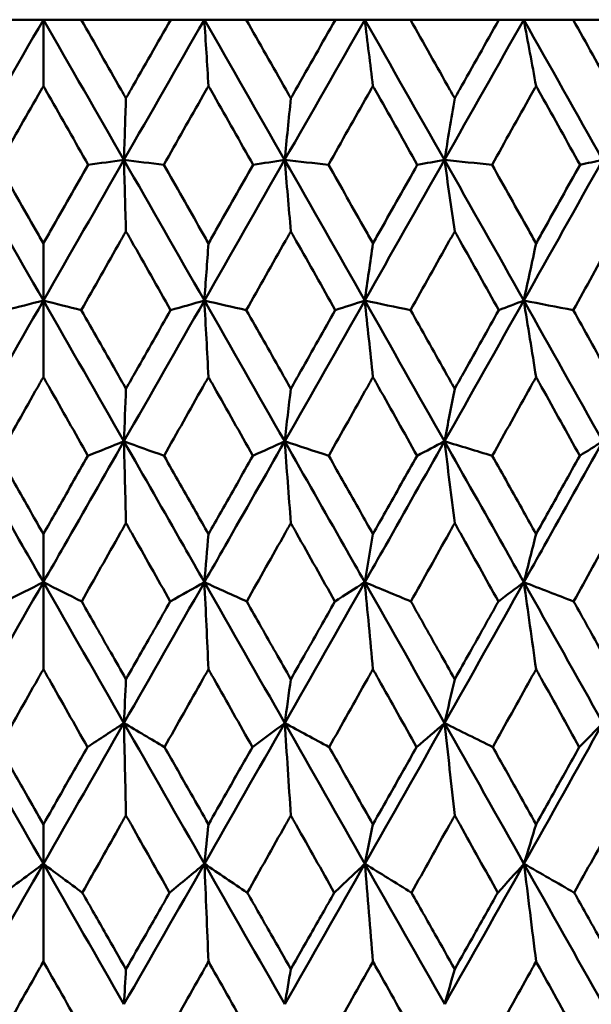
# Model space of a CAD drawing. Header units: millimetres. Extents: x 61 to 1929, y 482 to 2664.
# Tile 53 of 219: x 559.19 to 563.54, y 562.77 to 570.26. Entities that reach past the tile are written whole.
import ezdxf

# ---------------------------------------------------------------- set-up
doc = ezdxf.new("R2010")
doc.units = ezdxf.units.MM
doc.header["$LTSCALE"] = 10
doc.layers.add('Widoczne (ISO)', color=7, linetype='Continuous', lineweight=50)

msp = doc.modelspace()

# ---------------------------------------------------------------- linework, layer by layer
at = {"layer": 'Widoczne (ISO)'}
for p, q in [((559.0867, 570.2569), (559.3742, 570.2569)), ((559.3742, 569.7527), (559.3742, 570.2569)), ((559.3742, 570.2569), (559.6617, 570.2569)), ((560.343, 570.2569), (559.6617, 570.2569)), ((560.343, 570.2569), (560.5986, 570.2569)), ((560.5986, 570.2569), (560.9168, 570.2569)), ((561.5954, 570.2569), (560.9168, 570.2569)), ((561.5954, 570.2569), (561.8182, 570.2569)), ((561.8182, 570.2569), (562.1658, 570.2569)), ((562.8391, 570.2569), (562.1658, 570.2569)), ((562.8391, 570.2569), (563.0282, 570.2569)), ((563.0282, 570.2569), (563.4039, 570.2569)), ((564.0691, 570.2569), (563.4039, 570.2569)), ((559.3742, 568.556), (559.3742, 568.122)), ((559.3742, 567.5403), (559.3742, 568.122)), ((559.3742, 566.3468), (559.3742, 565.981)), ((559.3742, 565.3196), (559.3742, 565.981)), ((559.3742, 564.1399), (559.3742, 563.8404)), ((559.3742, 563.0972), (559.3742, 563.8404))]:
    msp.add_line(p, q, dxfattribs=at)
msp.add_circle((559.3742, 532.2569), 50, dxfattribs=at)
for points in [[(559.3742, 570.2569), (559.1699, 569.9017), (558.9657, 569.5462), (558.7617, 569.1906)], [(559.3742, 570.2569), (559.5786, 569.9017), (559.7828, 569.5462), (559.9867, 569.1906)], [(560.5986, 570.2569), (560.3947, 569.9017), (560.1907, 569.5462), (559.9867, 569.1906)], [(560.5986, 570.2569), (560.8026, 569.9017), (561.0062, 569.5462), (561.2094, 569.1906)], [(560.63, 569.7527), (560.6196, 569.9212), (560.6091, 570.0892), (560.5986, 570.2569)], [(561.8182, 570.2569), (561.6155, 569.9017), (561.4125, 569.5462), (561.2094, 569.1906)], [(561.8182, 570.2569), (562.021, 569.9017), (562.2232, 569.5462), (562.4247, 569.1906)], [(561.8809, 569.7527), (561.8601, 569.9212), (561.8392, 570.0892), (561.8182, 570.2569)], [(563.0282, 570.2569), (562.8274, 569.9017), (562.6263, 569.5462), (562.4247, 569.1906)], [(563.0282, 570.2569), (563.2289, 569.9017), (563.4289, 569.5462), (563.6281, 569.1906)], [(563.1219, 569.7527), (563.0907, 569.9212), (563.0595, 570.0892), (563.0282, 570.2569)], [(560.0024, 569.6593), (559.9972, 569.5028), (559.992, 569.3466), (559.9867, 569.1906)], [(561.2564, 569.6593), (561.2407, 569.5028), (561.2251, 569.3466), (561.2094, 569.1906)], [(562.5029, 569.6593), (562.4769, 569.5028), (562.4508, 569.3466), (562.4247, 569.1906)], [(558.7617, 569.1906), (558.9659, 568.8346), (559.1701, 568.4783), (559.3742, 568.122)], [(559.9867, 569.1906), (559.7825, 568.8346), (559.5783, 568.4783), (559.3742, 568.122)], [(559.9867, 569.1906), (559.8961, 569.1785), (559.8055, 569.1664), (559.7148, 569.1543)], [(560.0024, 568.648), (559.9972, 568.8293), (559.992, 569.0102), (559.9867, 569.1906)], [(559.9867, 569.1906), (560.191, 568.8346), (560.395, 568.4783), (560.5987, 568.122)], [(559.9867, 569.1906), (560.0878, 569.1785), (560.1889, 569.1664), (560.29, 569.1543)], [(561.2094, 569.1906), (561.0059, 568.8346), (560.8024, 568.4783), (560.5987, 568.122)], [(561.2094, 569.1906), (561.1295, 569.1785), (561.0496, 569.1664), (560.9698, 569.1543)], [(561.2564, 568.648), (561.2408, 568.8293), (561.2251, 569.0102), (561.2094, 569.1906)], [(561.2094, 569.1906), (561.4128, 568.8346), (561.6158, 568.4783), (561.8183, 568.122)], [(561.2094, 569.1906), (561.3205, 569.1785), (561.4315, 569.1664), (561.5426, 569.1543)], [(562.4247, 569.1906), (562.2229, 568.8346), (562.0208, 568.4783), (561.8183, 568.122)], [(562.4247, 569.1906), (562.356, 569.1785), (562.2872, 569.1664), (562.2184, 569.1543)], [(562.5029, 568.648), (562.4769, 568.8293), (562.4509, 569.0102), (562.4247, 569.1906)], [(562.4247, 569.1906), (562.6266, 568.8346), (562.8278, 568.4783), (563.0283, 568.122)], [(562.4247, 569.1906), (562.5454, 569.1785), (562.6661, 569.1664), (562.7868, 569.1543)], [(563.6281, 569.1906), (563.4287, 568.8346), (563.2288, 568.4783), (563.0283, 568.122)], [(563.6281, 569.1906), (563.5707, 569.1785), (563.5133, 569.1664), (563.4559, 569.1543)], [(560.63, 568.556), (560.6196, 568.4111), (560.6092, 568.2664), (560.5987, 568.122)], [(561.8809, 568.556), (561.8601, 568.4111), (561.8392, 568.2664), (561.8183, 568.122)], [(563.1219, 568.556), (563.0907, 568.4111), (563.0595, 568.2664), (563.0283, 568.122)], [(559.3742, 568.122), (559.1699, 567.7653), (558.9657, 567.4085), (558.7616, 567.0518)], [(559.3742, 568.122), (559.2781, 568.0977), (559.182, 568.0734), (559.0858, 568.0491)], [(559.3742, 568.122), (559.4704, 568.0977), (559.5665, 568.0734), (559.6626, 568.0491)], [(559.3742, 568.122), (559.5785, 567.7653), (559.7828, 567.4085), (559.9868, 567.0518)], [(560.5987, 568.122), (560.3948, 567.7653), (560.1908, 567.4085), (559.9868, 567.0518)], [(560.5987, 568.122), (560.5132, 568.0977), (560.4276, 568.0734), (560.3421, 568.0491)], [(560.63, 567.5403), (560.6196, 567.7347), (560.6092, 567.9286), (560.5987, 568.122)], [(560.5987, 568.122), (560.705, 568.0977), (560.8114, 568.0734), (560.9178, 568.0491)], [(560.5987, 568.122), (560.8026, 567.7653), (561.0063, 567.4085), (561.2095, 567.0518)], [(561.8183, 568.122), (561.6157, 567.7653), (561.4127, 567.4085), (561.2095, 567.0518)], [(561.8183, 568.122), (561.7437, 568.0977), (561.6691, 568.0734), (561.5945, 568.0491)], [(561.8809, 567.5403), (561.8601, 567.7347), (561.8393, 567.9286), (561.8183, 568.122)], [(561.8183, 568.122), (561.9345, 568.0977), (562.0506, 568.0734), (562.1668, 568.0491)], [(561.8183, 568.122), (562.0211, 567.7653), (562.2234, 567.4085), (562.425, 567.0518)], [(563.0283, 568.122), (562.8277, 567.7653), (562.6266, 567.4085), (562.425, 567.0518)], [(563.0283, 568.122), (562.965, 568.0977), (562.9016, 568.0734), (562.8381, 568.0491)], [(563.1219, 567.5403), (563.0908, 567.7347), (563.0596, 567.9286), (563.0283, 568.122)], [(563.0283, 568.122), (563.1538, 568.0977), (563.2793, 568.0734), (563.4048, 568.0491)], [(563.0283, 568.122), (563.2291, 567.7653), (563.4292, 567.4085), (563.6285, 567.0518)], [(560.0024, 567.4516), (559.9972, 567.3181), (559.992, 567.1849), (559.9868, 567.0518)], [(561.2564, 567.4516), (561.2408, 567.3181), (561.2252, 567.1849), (561.2095, 567.0518)], [(562.5029, 567.4516), (562.477, 567.3181), (562.451, 567.1849), (562.425, 567.0518)], [(559.9868, 567.0518), (559.8955, 567.0153), (559.8042, 566.9788), (559.7129, 566.9423)], [(560.0024, 566.4306), (559.9973, 566.6382), (559.992, 566.8453), (559.9868, 567.0518)], [(559.9868, 567.0518), (560.0885, 567.0153), (560.1901, 566.9788), (560.2918, 566.9423)], [(561.2095, 567.0518), (561.129, 567.0153), (561.0484, 566.9788), (560.9679, 566.9423)], [(561.2564, 566.4306), (561.2408, 566.6382), (561.2252, 566.8453), (561.2095, 567.0518)], [(561.2095, 567.0518), (561.3212, 567.0153), (561.4328, 566.9788), (561.5445, 566.9423)], [(562.425, 567.0518), (562.3556, 567.0153), (562.2861, 566.9788), (562.2165, 566.9423)], [(562.5029, 566.4306), (562.4771, 566.6382), (562.4511, 566.8453), (562.425, 567.0518)], [(562.425, 567.0518), (562.5462, 567.0153), (562.6674, 566.9788), (562.7886, 566.9423)], [(563.6285, 567.0518), (563.5703, 567.0153), (563.5122, 566.9788), (563.454, 566.9423)], [(560.63, 566.3468), (560.6197, 566.2247), (560.6093, 566.1027), (560.5989, 565.981)], [(561.8809, 566.3468), (561.8602, 566.2247), (561.8395, 566.1027), (561.8187, 565.981)], [(563.1219, 566.3468), (563.0909, 566.2247), (563.0599, 566.1027), (563.0289, 565.981)], [(559.3742, 565.981), (559.1701, 565.6241), (558.9658, 565.2672), (558.7615, 564.9102)], [(559.3742, 565.981), (559.2772, 565.9323), (559.1801, 565.8835), (559.0829, 565.8348)], [(559.3742, 565.981), (559.4713, 565.9323), (559.5684, 565.8835), (559.6655, 565.8348)], [(559.3742, 565.981), (559.5784, 565.6241), (559.7827, 565.2672), (559.9869, 564.9102)], [(560.5989, 565.981), (560.3952, 565.6241), (560.1911, 565.2672), (559.9869, 564.9102)], [(560.5989, 565.981), (560.5123, 565.9323), (560.4258, 565.8835), (560.3392, 565.8348)], [(560.63, 565.3196), (560.6197, 565.5406), (560.6093, 565.7611), (560.5989, 565.981)], [(560.5989, 565.981), (560.7061, 565.9323), (560.8133, 565.8835), (560.9206, 565.8348)], [(560.5989, 565.981), (560.8027, 565.6241), (561.0064, 565.2672), (561.2099, 564.9102)], [(561.8187, 565.981), (561.6162, 565.6241), (561.4133, 565.2672), (561.2099, 564.9102)], [(561.8187, 565.981), (561.743, 565.9323), (561.6674, 565.8835), (561.5916, 565.8348)], [(561.8809, 565.3196), (561.8603, 565.5406), (561.8395, 565.7611), (561.8187, 565.981)], [(561.8187, 565.981), (561.9357, 565.9323), (562.0526, 565.8835), (562.1696, 565.8348)], [(561.8187, 565.981), (562.0213, 565.6241), (562.2237, 565.2672), (562.4256, 564.9102)], [(563.0289, 565.981), (562.8284, 565.6241), (562.6273, 565.2672), (562.4256, 564.9102)], [(563.0289, 565.981), (562.9644, 565.9323), (562.8999, 565.8835), (562.8353, 565.8348)], [(563.1219, 565.3196), (563.091, 565.5406), (563.06, 565.7611), (563.0289, 565.981)], [(563.0289, 565.981), (563.1551, 565.9323), (563.2813, 565.8835), (563.4076, 565.8348)], [(563.0289, 565.981), (563.2296, 565.6241), (563.4297, 565.2672), (563.6293, 564.9102)], [(560.0024, 565.2426), (559.9973, 565.1317), (559.9921, 565.0209), (559.9869, 564.9102)], [(561.2564, 565.2426), (561.2409, 565.1317), (561.2254, 565.0209), (561.2099, 564.9102)], [(562.5029, 565.2426), (562.4772, 565.1317), (562.4514, 565.0209), (562.4256, 564.9102)], [(558.7615, 564.9102), (558.9656, 564.5536), (559.1698, 564.1969), (559.3742, 563.8404)], [(559.9869, 564.9102), (559.7829, 564.5536), (559.5786, 564.1969), (559.3742, 563.8404)], [(559.9869, 564.9102), (559.8943, 564.8493), (559.8017, 564.7883), (559.7091, 564.7273)], [(560.0024, 564.2082), (559.9973, 564.4428), (559.9921, 564.6768), (559.9869, 564.9102)], [(559.9869, 564.9102), (560.0898, 564.8493), (560.1927, 564.7883), (560.2957, 564.7273)], [(559.9869, 564.9102), (560.191, 564.5536), (560.3951, 564.1969), (560.5992, 563.8404)], [(561.2099, 564.9102), (561.0067, 564.5536), (560.8031, 564.1969), (560.5992, 563.8404)], [(561.2099, 564.9102), (561.128, 564.8493), (561.046, 564.7883), (560.964, 564.7273)], [(561.2564, 564.2082), (561.241, 564.4428), (561.2255, 564.6768), (561.2099, 564.9102)], [(561.2099, 564.9102), (561.3227, 564.8493), (561.4355, 564.7883), (561.5484, 564.7273)], [(561.2099, 564.9102), (561.4132, 564.5536), (561.6164, 564.1969), (561.8193, 563.8404)], [(562.4256, 564.9102), (562.2241, 564.5536), (562.022, 564.1969), (561.8193, 563.8404)], [(562.4256, 564.9102), (562.3547, 564.8493), (562.2837, 564.7883), (562.2127, 564.7273)], [(562.5029, 564.2082), (562.4773, 564.4428), (562.4515, 564.6768), (562.4256, 564.9102)], [(562.4256, 564.9102), (562.5479, 564.8493), (562.6701, 564.7883), (562.7924, 564.7273)], [(562.4256, 564.9102), (562.6274, 564.5536), (562.8288, 564.1969), (563.0298, 563.8404)], [(563.6293, 564.9102), (563.4302, 564.5536), (563.2304, 564.1969), (563.0298, 563.8404)], [(563.6293, 564.9102), (563.5697, 564.8493), (563.51, 564.7883), (563.4502, 564.7273)], [(560.63, 564.1399), (560.6198, 564.0399), (560.6095, 563.9401), (560.5992, 563.8404)], [(561.8809, 564.1399), (561.8604, 564.0399), (561.8398, 563.9401), (561.8193, 563.8404)], [(563.1219, 564.1399), (563.0912, 564.0399), (563.0605, 563.9401), (563.0298, 563.8404)], [(559.3742, 563.8404), (559.17, 563.4842), (558.9657, 563.1282), (558.7613, 562.7723)], [(559.3742, 563.8404), (559.2756, 563.7672), (559.1768, 563.694), (559.0781, 563.6208)], [(559.3742, 563.8404), (559.4729, 563.7672), (559.5716, 563.694), (559.6704, 563.6208)], [(559.3742, 563.8404), (559.5784, 563.4842), (559.7827, 563.1282), (559.9871, 562.7723)], [(560.5992, 563.8404), (560.3955, 563.4842), (560.1914, 563.1282), (559.9871, 562.7723)], [(560.5992, 563.8404), (560.5109, 563.7672), (560.4227, 563.694), (560.3343, 563.6208)], [(560.5992, 563.8404), (560.7079, 563.7672), (560.8167, 563.694), (560.9255, 563.6208)], [(560.5992, 563.8404), (560.803, 563.4842), (561.0068, 563.1282), (561.2104, 562.7723)], [(560.63, 563.0972), (560.6198, 563.3456), (560.6095, 563.5933), (560.5992, 563.8404)], [(561.8193, 563.8404), (561.6169, 563.4842), (561.4139, 563.1282), (561.2104, 562.7723)], [(561.8193, 563.8404), (561.7419, 563.7672), (561.6643, 563.694), (561.5868, 563.6208)], [(561.8193, 563.8404), (561.9376, 563.7672), (562.056, 563.694), (562.1745, 563.6208)], [(561.8193, 563.8404), (562.022, 563.4842), (562.2244, 563.1282), (562.4265, 562.7723)], [(561.8809, 563.0972), (561.8605, 563.3456), (561.84, 563.5933), (561.8193, 563.8404)], [(563.0298, 563.8404), (562.8294, 563.4842), (562.6283, 563.1282), (562.4265, 562.7723)], [(563.0298, 563.8404), (562.9634, 563.7672), (562.897, 563.694), (562.8305, 563.6208)], [(563.0298, 563.8404), (563.1573, 563.7672), (563.2848, 563.694), (563.4124, 563.6208)], [(563.0298, 563.8404), (563.2305, 563.4842), (563.4308, 563.1282), (563.6306, 562.7723)], [(563.1219, 563.0972), (563.0913, 563.3456), (563.0607, 563.5933), (563.0298, 563.8404)], [(560.0024, 563.0395), (559.9973, 562.9503), (559.9922, 562.8613), (559.9871, 562.7723)], [(561.2564, 563.0395), (561.2411, 562.9503), (561.2258, 562.8613), (561.2104, 562.7723)], [(562.5029, 563.0395), (562.4775, 562.9503), (562.452, 562.8613), (562.4265, 562.7723)]]:
    msp.add_open_spline(points, degree=3, dxfattribs=at)
for points, knots in [([(559.6617, 570.2569), (559.7631, 570.0793), (559.8644, 569.9016), (559.9779, 569.7024), (559.9902, 569.6808), (560.0024, 569.6593)], [0, 0, 0, 0, 0.06135239, 0.06135239, 0.06879633, 0.06879633, 0.06879633, 0.06879633]), ([(560.0024, 569.6593), (560.0147, 569.6808), (560.027, 569.7024), (560.1405, 569.9016), (560.2417, 570.0793), (560.343, 570.2569)], [0.05393723, 0.05393723, 0.05393723, 0.05393723, 0.06137399, 0.06137399, 0.12273355, 0.12273355, 0.12273355, 0.12273355]), ([(560.9168, 570.2569), (561.0179, 570.0793), (561.1188, 569.9016), (561.2319, 569.7024), (561.2442, 569.6808), (561.2564, 569.6593)], [0, 0, 0, 0, 0.06135239, 0.06135239, 0.06879633, 0.06879633, 0.06879633, 0.06879633]), ([(561.2564, 569.6593), (561.2686, 569.6808), (561.2808, 569.7024), (561.3939, 569.9016), (561.4947, 570.0793), (561.5954, 570.2569)], [0.05393723, 0.05393723, 0.05393723, 0.05393723, 0.06137399, 0.06137399, 0.12273355, 0.12273355, 0.12273355, 0.12273355]), ([(562.1658, 570.2569), (562.2662, 570.0793), (562.3664, 569.9016), (562.4786, 569.7024), (562.4908, 569.6808), (562.5029, 569.6593)], [0, 0, 0, 0, 0.06135239, 0.06135239, 0.06879633, 0.06879633, 0.06879633, 0.06879633]), ([(562.5029, 569.6593), (562.515, 569.6808), (562.5272, 569.7024), (562.6393, 569.9016), (562.7392, 570.0793), (562.8391, 570.2569)], [0.05393723, 0.05393723, 0.05393723, 0.05393723, 0.06137399, 0.06137399, 0.12273355, 0.12273355, 0.12273355, 0.12273355]), ([(563.4039, 570.2569), (563.5031, 570.0793), (563.6022, 569.9016), (563.7131, 569.7024), (563.7251, 569.6808), (563.7371, 569.6593)], [0, 0, 0, 0, 0.06135239, 0.06135239, 0.06879633, 0.06879633, 0.06879633, 0.06879633]), ([(559.3742, 569.7527), (559.361, 569.7295), (559.3478, 569.7063), (559.2342, 569.5068), (559.1339, 569.3306), (559.0337, 569.1543)], [0.05804162, 0.05804162, 0.05804162, 0.05804162, 0.06605559, 0.06605559, 0.12689392, 0.12689392, 0.12689392, 0.12689392]), ([(559.7148, 569.1543), (559.6146, 569.3305), (559.5143, 569.5068), (559.4007, 569.7062), (559.3875, 569.7294), (559.3742, 569.7527)], [0.00523804, 0.00523804, 0.00523804, 0.00523804, 0.06606705, 0.06606705, 0.07409033, 0.07409033, 0.07409033, 0.07409033]), ([(560.63, 569.7527), (560.6168, 569.7295), (560.6036, 569.7063), (560.4903, 569.5068), (560.3901, 569.3306), (560.29, 569.1543)], [0.05804162, 0.05804162, 0.05804162, 0.05804162, 0.06605559, 0.06605559, 0.12689392, 0.12689392, 0.12689392, 0.12689392]), ([(560.9698, 569.1543), (560.8698, 569.3305), (560.7698, 569.5068), (560.6565, 569.7062), (560.6433, 569.7294), (560.63, 569.7527)], [0.00523804, 0.00523804, 0.00523804, 0.00523804, 0.06606705, 0.06606705, 0.07409033, 0.07409033, 0.07409033, 0.07409033]), ([(561.8809, 569.7527), (561.8678, 569.7295), (561.8547, 569.7063), (561.7419, 569.5068), (561.6423, 569.3306), (561.5426, 569.1543)], [0.05804162, 0.05804162, 0.05804162, 0.05804162, 0.06605559, 0.06605559, 0.12689392, 0.12689392, 0.12689392, 0.12689392]), ([(562.2184, 569.1543), (562.1192, 569.3305), (562.0198, 569.5068), (561.9072, 569.7062), (561.894, 569.7294), (561.8809, 569.7527)], [0.00523804, 0.00523804, 0.00523804, 0.00523804, 0.06606705, 0.06606705, 0.07409033, 0.07409033, 0.07409033, 0.07409033]), ([(563.1219, 569.7527), (563.1089, 569.7295), (563.0959, 569.7063), (562.9843, 569.5068), (562.8855, 569.3306), (562.7868, 569.1543)], [0.05804162, 0.05804162, 0.05804162, 0.05804162, 0.06605559, 0.06605559, 0.12689392, 0.12689392, 0.12689392, 0.12689392]), ([(563.4559, 569.1543), (563.3577, 569.3305), (563.2594, 569.5068), (563.1479, 569.7062), (563.1349, 569.7294), (563.1219, 569.7527)], [0.00523804, 0.00523804, 0.00523804, 0.00523804, 0.06606705, 0.06606705, 0.07409033, 0.07409033, 0.07409033, 0.07409033]), ([(559.0337, 569.1543), (559.1281, 568.9883), (559.2226, 568.8224), (559.3361, 568.623), (559.3552, 568.5895), (559.3742, 568.556)], [0.00418374, 0.00418374, 0.00418374, 0.00418374, 0.06147247, 0.06147247, 0.07302352, 0.07302352, 0.07302352, 0.07302352]), ([(559.3742, 568.556), (559.3933, 568.5895), (559.4123, 568.6229), (559.5258, 568.8224), (559.6203, 568.9883), (559.7148, 569.1543)], [0.04993807, 0.04993807, 0.04993807, 0.04993807, 0.0614821, 0.0614821, 0.11877783, 0.11877783, 0.11877783, 0.11877783]), ([(560.29, 569.1543), (560.3844, 568.9883), (560.4787, 568.8224), (560.592, 568.623), (560.611, 568.5895), (560.63, 568.556)], [0.00418374, 0.00418374, 0.00418374, 0.00418374, 0.06147247, 0.06147247, 0.07302352, 0.07302352, 0.07302352, 0.07302352]), ([(560.63, 568.556), (560.649, 568.5895), (560.668, 568.6229), (560.7813, 568.8224), (560.8755, 568.9883), (560.9698, 569.1543)], [0.04993807, 0.04993807, 0.04993807, 0.04993807, 0.0614821, 0.0614821, 0.11877783, 0.11877783, 0.11877783, 0.11877783]), ([(561.5426, 569.1543), (561.6366, 568.9883), (561.7304, 568.8224), (561.8431, 568.623), (561.862, 568.5895), (561.8809, 568.556)], [0.00418374, 0.00418374, 0.00418374, 0.00418374, 0.06147247, 0.06147247, 0.07302352, 0.07302352, 0.07302352, 0.07302352]), ([(561.8809, 568.556), (561.8998, 568.5895), (561.9187, 568.6229), (562.0312, 568.8224), (562.1249, 568.9883), (562.2184, 569.1543)], [0.04993807, 0.04993807, 0.04993807, 0.04993807, 0.0614821, 0.0614821, 0.11877783, 0.11877783, 0.11877783, 0.11877783]), ([(562.7868, 569.1543), (562.8799, 568.9883), (562.9729, 568.8224), (563.0844, 568.623), (563.1031, 568.5895), (563.1219, 568.556)], [0.00418374, 0.00418374, 0.00418374, 0.00418374, 0.06147247, 0.06147247, 0.07302352, 0.07302352, 0.07302352, 0.07302352]), ([(563.1219, 568.556), (563.1405, 568.5895), (563.1592, 568.6229), (563.2707, 568.8224), (563.3633, 568.9883), (563.4559, 569.1543)], [0.04993807, 0.04993807, 0.04993807, 0.04993807, 0.0614821, 0.0614821, 0.11877783, 0.11877783, 0.11877783, 0.11877783]), ([(560.0024, 568.648), (559.9886, 568.6235), (559.9747, 568.5991), (559.8614, 568.3995), (559.762, 568.2243), (559.6626, 568.0491)], [0.06241522, 0.06241522, 0.06241522, 0.06241522, 0.0708546, 0.0708546, 0.13127416, 0.13127416, 0.13127416, 0.13127416]), ([(560.3421, 568.0491), (560.2428, 568.2243), (560.1435, 568.3994), (560.0303, 568.599), (560.0163, 568.6235), (560.0024, 568.648)], [0.01044349, 0.01044349, 0.01044349, 0.01044349, 0.07085106, 0.07085106, 0.07930241, 0.07930241, 0.07930241, 0.07930241]), ([(561.2564, 568.648), (561.2426, 568.6235), (561.2287, 568.5991), (561.1159, 568.3995), (561.0168, 568.2243), (560.9178, 568.0491)], [0.06241522, 0.06241522, 0.06241522, 0.06241522, 0.0708546, 0.0708546, 0.13127416, 0.13127416, 0.13127416, 0.13127416]), ([(561.5945, 568.0491), (561.4958, 568.2243), (561.3969, 568.3994), (561.2841, 568.599), (561.2702, 568.6235), (561.2564, 568.648)], [0.01044349, 0.01044349, 0.01044349, 0.01044349, 0.07085106, 0.07085106, 0.07930241, 0.07930241, 0.07930241, 0.07930241]), ([(562.5029, 568.648), (562.4892, 568.6235), (562.4755, 568.5991), (562.3635, 568.3995), (562.2652, 568.2243), (562.1668, 568.0491)], [0.06241522, 0.06241522, 0.06241522, 0.06241522, 0.0708546, 0.0708546, 0.13127416, 0.13127416, 0.13127416, 0.13127416]), ([(562.8381, 568.0491), (562.7403, 568.2243), (562.6423, 568.3994), (562.5304, 568.599), (562.5167, 568.6235), (562.5029, 568.648)], [0.01044349, 0.01044349, 0.01044349, 0.01044349, 0.07085106, 0.07085106, 0.07930241, 0.07930241, 0.07930241, 0.07930241]), ([(563.7371, 568.648), (563.7235, 568.6235), (563.71, 568.5991), (563.5993, 568.3995), (563.5021, 568.2243), (563.4048, 568.0491)], [0.06241522, 0.06241522, 0.06241522, 0.06241522, 0.0708546, 0.0708546, 0.13127416, 0.13127416, 0.13127416, 0.13127416]), ([(559.6626, 568.0491), (559.7503, 567.8951), (559.8379, 567.741), (559.9511, 567.5418), (559.9768, 567.4967), (560.0024, 567.4516)], [0.00838421, 0.00838421, 0.00838421, 0.00838421, 0.06155515, 0.06155515, 0.07712864, 0.07712864, 0.07712864, 0.07712864]), ([(560.0024, 567.4516), (560.0281, 567.4967), (560.0537, 567.5418), (560.1669, 567.741), (560.2545, 567.8951), (560.3421, 568.0491)], [0.04598621, 0.04598621, 0.04598621, 0.04598621, 0.06155279, 0.06155279, 0.11473062, 0.11473062, 0.11473062, 0.11473062]), ([(560.9178, 568.0491), (561.0051, 567.8951), (561.0925, 567.741), (561.2053, 567.5418), (561.2308, 567.4967), (561.2564, 567.4516)], [0.00838421, 0.00838421, 0.00838421, 0.00838421, 0.06155515, 0.06155515, 0.07712864, 0.07712864, 0.07712864, 0.07712864]), ([(561.2564, 567.4516), (561.2819, 567.4967), (561.3075, 567.5418), (561.4202, 567.741), (561.5074, 567.8951), (561.5945, 568.0491)], [0.04598621, 0.04598621, 0.04598621, 0.04598621, 0.06155279, 0.06155279, 0.11473062, 0.11473062, 0.11473062, 0.11473062]), ([(562.1668, 568.0491), (562.2536, 567.8951), (562.3403, 567.741), (562.4522, 567.5418), (562.4776, 567.4967), (562.5029, 567.4516)], [0.00838421, 0.00838421, 0.00838421, 0.00838421, 0.06155515, 0.06155515, 0.07712864, 0.07712864, 0.07712864, 0.07712864]), ([(562.5029, 567.4516), (562.5283, 567.4967), (562.5536, 567.5418), (562.6654, 567.741), (562.7518, 567.8951), (562.8381, 568.0491)], [0.04598621, 0.04598621, 0.04598621, 0.04598621, 0.06155279, 0.06155279, 0.11473062, 0.11473062, 0.11473062, 0.11473062]), ([(563.4048, 568.0491), (563.4906, 567.8951), (563.5763, 567.741), (563.687, 567.5418), (563.712, 567.4967), (563.7371, 567.4516)], [0.00838421, 0.00838421, 0.00838421, 0.00838421, 0.06155515, 0.06155515, 0.07712864, 0.07712864, 0.07712864, 0.07712864]), ([(559.3742, 567.5403), (559.3599, 567.5151), (559.3456, 567.4898), (559.2327, 567.2905), (559.1341, 567.1164), (559.0355, 566.9423)], [0.06686277, 0.06686277, 0.06686277, 0.06686277, 0.07557848, 0.07557848, 0.13558897, 0.13558897, 0.13558897, 0.13558897]), ([(559.7129, 566.9423), (559.6144, 567.1164), (559.5159, 567.2904), (559.4029, 567.4897), (559.3886, 567.515), (559.3742, 567.5403)], [0.01556037, 0.01556037, 0.01556037, 0.01556037, 0.07555527, 0.07555527, 0.08428623, 0.08428623, 0.08428623, 0.08428623]), ([(560.63, 567.5403), (560.6157, 567.5151), (560.6014, 567.4898), (560.4887, 567.2905), (560.3903, 567.1164), (560.2918, 566.9423)], [0.06686277, 0.06686277, 0.06686277, 0.06686277, 0.07557848, 0.07557848, 0.13558897, 0.13558897, 0.13558897, 0.13558897]), ([(560.9679, 566.9423), (560.8697, 567.1164), (560.7714, 567.2904), (560.6587, 567.4897), (560.6444, 567.515), (560.63, 567.5403)], [0.01556037, 0.01556037, 0.01556037, 0.01556037, 0.07555527, 0.07555527, 0.08428623, 0.08428623, 0.08428623, 0.08428623]), ([(561.8809, 567.5403), (561.8667, 567.5151), (561.8525, 567.4898), (561.7404, 567.2905), (561.6425, 567.1164), (561.5445, 566.9423)], [0.06686277, 0.06686277, 0.06686277, 0.06686277, 0.07557848, 0.07557848, 0.13558897, 0.13558897, 0.13558897, 0.13558897]), ([(562.2165, 566.9423), (562.119, 567.1164), (562.0214, 567.2904), (561.9094, 567.4897), (561.8951, 567.515), (561.8809, 567.5403)], [0.01556037, 0.01556037, 0.01556037, 0.01556037, 0.07555527, 0.07555527, 0.08428623, 0.08428623, 0.08428623, 0.08428623]), ([(563.1219, 567.5403), (563.1078, 567.5151), (563.0937, 567.4898), (562.9827, 567.2905), (562.8857, 567.1164), (562.7886, 566.9423)], [0.06686277, 0.06686277, 0.06686277, 0.06686277, 0.07557848, 0.07557848, 0.13558897, 0.13558897, 0.13558897, 0.13558897]), ([(563.454, 566.9423), (563.3575, 567.1164), (563.2609, 567.2904), (563.15, 567.4897), (563.1359, 567.515), (563.1219, 567.5403)], [0.01556037, 0.01556037, 0.01556037, 0.01556037, 0.07555527, 0.07555527, 0.08428623, 0.08428623, 0.08428623, 0.08428623]), ([(558.7616, 567.0518), (558.9132, 566.7868), (559.0648, 566.5218), (559.269, 566.1649), (559.3216, 566.073), (559.3742, 565.981)], [0.3692784, 0.3692784, 0.3692784, 0.3692784, 0.4608442, 0.4608442, 0.492629, 0.492629, 0.492629, 0.492629]), ([(559.9868, 567.0518), (559.8352, 566.7868), (559.6836, 566.5218), (559.4795, 566.1649), (559.4269, 566.073), (559.3742, 565.981)], [0.3692784, 0.3692784, 0.3692784, 0.3692784, 0.4608442, 0.4608442, 0.492629, 0.492629, 0.492629, 0.492629]), ([(559.9868, 567.0518), (560.1384, 566.7868), (560.2899, 566.5218), (560.4938, 566.1649), (560.5464, 566.073), (560.5989, 565.981)], [0.3692784, 0.3692784, 0.3692784, 0.3692784, 0.4608442, 0.4608442, 0.492629, 0.492629, 0.492629, 0.492629]), ([(561.2095, 567.0518), (561.0586, 566.7868), (560.9075, 566.5218), (560.7039, 566.1649), (560.6514, 566.073), (560.5989, 565.981)], [0.3692784, 0.3692784, 0.3692784, 0.3692784, 0.4608442, 0.4608442, 0.492629, 0.492629, 0.492629, 0.492629]), ([(561.2095, 567.0518), (561.3606, 566.7868), (561.5114, 566.5218), (561.7142, 566.1649), (561.7665, 566.073), (561.8187, 565.981)], [0.3692784, 0.3692784, 0.3692784, 0.3692784, 0.4608442, 0.4608442, 0.492629, 0.492629, 0.492629, 0.492629]), ([(562.425, 567.0518), (562.2753, 566.7868), (562.1253, 566.5218), (561.9231, 566.1649), (561.8709, 566.073), (561.8187, 565.981)], [0.3692784, 0.3692784, 0.3692784, 0.3692784, 0.4608442, 0.4608442, 0.492629, 0.492629, 0.492629, 0.492629]), ([(562.425, 567.0518), (562.5749, 566.7868), (562.7244, 566.5218), (562.9254, 566.1649), (562.9772, 566.073), (563.0289, 565.981)], [0.3692784, 0.3692784, 0.3692784, 0.3692784, 0.4608442, 0.4608442, 0.492629, 0.492629, 0.492629, 0.492629]), ([(563.6285, 567.0518), (563.4806, 566.7868), (563.3323, 566.5218), (563.1322, 566.1649), (563.0805, 566.073), (563.0289, 565.981)], [0.3692784, 0.3692784, 0.3692784, 0.3692784, 0.4608442, 0.4608442, 0.492629, 0.492629, 0.492629, 0.492629]), ([(559.0355, 566.9423), (559.1163, 566.8004), (559.197, 566.6584), (559.3099, 566.4599), (559.3421, 566.4033), (559.3742, 566.3468)], [0.01259731, 0.01259731, 0.01259731, 0.01259731, 0.06159863, 0.06159863, 0.08110666, 0.08110666, 0.08110666, 0.08110666]), ([(559.3742, 566.3468), (559.4064, 566.4033), (559.4385, 566.4598), (559.5514, 566.6583), (559.6322, 566.8003), (559.7129, 566.9423)], [0.04208868, 0.04208868, 0.04208868, 0.04208868, 0.06158988, 0.06158988, 0.11059803, 0.11059803, 0.11059803, 0.11059803]), ([(560.2918, 566.9423), (560.3725, 566.8004), (560.4531, 566.6584), (560.5659, 566.4599), (560.5979, 566.4033), (560.63, 566.3468)], [0.01259731, 0.01259731, 0.01259731, 0.01259731, 0.06159863, 0.06159863, 0.08110666, 0.08110666, 0.08110666, 0.08110666]), ([(560.63, 566.3468), (560.6621, 566.4033), (560.6942, 566.4598), (560.8068, 566.6583), (560.8874, 566.8003), (560.9679, 566.9423)], [0.04208868, 0.04208868, 0.04208868, 0.04208868, 0.06158988, 0.06158988, 0.11059803, 0.11059803, 0.11059803, 0.11059803]), ([(561.5445, 566.9423), (561.6248, 566.8004), (561.705, 566.6584), (561.8171, 566.4599), (561.849, 566.4033), (561.8809, 566.3468)], [0.01259731, 0.01259731, 0.01259731, 0.01259731, 0.06159863, 0.06159863, 0.08110666, 0.08110666, 0.08110666, 0.08110666]), ([(561.8809, 566.3468), (561.9128, 566.4033), (561.9447, 566.4598), (562.0566, 566.6583), (562.1366, 566.8003), (562.2165, 566.9423)], [0.04208868, 0.04208868, 0.04208868, 0.04208868, 0.06158988, 0.06158988, 0.11059803, 0.11059803, 0.11059803, 0.11059803]), ([(562.7886, 566.9423), (562.8682, 566.8004), (562.9477, 566.6584), (563.0587, 566.4599), (563.0903, 566.4033), (563.1219, 566.3468)], [0.01259731, 0.01259731, 0.01259731, 0.01259731, 0.06159863, 0.06159863, 0.08110666, 0.08110666, 0.08110666, 0.08110666]), ([(563.1219, 566.3468), (563.1534, 566.4033), (563.185, 566.4598), (563.2958, 566.6583), (563.3749, 566.8003), (563.454, 566.9423)], [0.04208868, 0.04208868, 0.04208868, 0.04208868, 0.06158988, 0.06158988, 0.11059803, 0.11059803, 0.11059803, 0.11059803]), ([(560.0024, 566.4306), (559.988, 566.4051), (559.9736, 566.3795), (559.8612, 566.1809), (559.7634, 566.0079), (559.6655, 565.8348)], [0.07138254, 0.07138254, 0.07138254, 0.07138254, 0.08018544, 0.08018544, 0.13983561, 0.13983561, 0.13983561, 0.13983561]), ([(560.3392, 565.8348), (560.2415, 566.0078), (560.1437, 566.1808), (560.0314, 566.3794), (560.0169, 566.405), (560.0024, 566.4306)], [0.02053386, 0.02053386, 0.02053386, 0.02053386, 0.08016461, 0.08016461, 0.08898694, 0.08898694, 0.08898694, 0.08898694]), ([(561.2564, 566.4306), (561.242, 566.4051), (561.2276, 566.3795), (561.1157, 566.1809), (561.0182, 566.0079), (560.9206, 565.8348)], [0.07138254, 0.07138254, 0.07138254, 0.07138254, 0.08018544, 0.08018544, 0.13983561, 0.13983561, 0.13983561, 0.13983561]), ([(561.5916, 565.8348), (561.4944, 566.0078), (561.3971, 566.1808), (561.2852, 566.3794), (561.2708, 566.405), (561.2564, 566.4306)], [0.02053386, 0.02053386, 0.02053386, 0.02053386, 0.08016461, 0.08016461, 0.08898694, 0.08898694, 0.08898694, 0.08898694]), ([(562.5029, 566.4306), (562.4886, 566.4051), (562.4744, 566.3795), (562.3634, 566.1809), (562.2665, 566.0079), (562.1696, 565.8348)], [0.07138254, 0.07138254, 0.07138254, 0.07138254, 0.08018544, 0.08018544, 0.13983561, 0.13983561, 0.13983561, 0.13983561]), ([(562.8353, 565.8348), (562.739, 566.0078), (562.6425, 566.1808), (562.5315, 566.3794), (562.5172, 566.405), (562.5029, 566.4306)], [0.02053386, 0.02053386, 0.02053386, 0.02053386, 0.08016461, 0.08016461, 0.08898694, 0.08898694, 0.08898694, 0.08898694]), ([(563.7371, 566.4306), (563.723, 566.4051), (563.7089, 566.3795), (563.5992, 566.1809), (563.5034, 566.0079), (563.4076, 565.8348)], [0.07138254, 0.07138254, 0.07138254, 0.07138254, 0.08018544, 0.08018544, 0.13983561, 0.13983561, 0.13983561, 0.13983561]), ([(559.6655, 565.8348), (559.7393, 565.7051), (559.8131, 565.5754), (559.9254, 565.378), (559.9639, 565.3103), (560.0024, 565.2426)], [0.01681985, 0.01681985, 0.01681985, 0.01681985, 0.06159108, 0.06159108, 0.08495433, 0.08495433, 0.08495433, 0.08495433]), ([(560.0024, 565.2426), (560.0409, 565.3103), (560.0794, 565.378), (560.1917, 565.5753), (560.2655, 565.7051), (560.3392, 565.8348)], [0.03825175, 0.03825175, 0.03825175, 0.03825175, 0.06160817, 0.06160817, 0.10638617, 0.10638617, 0.10638617, 0.10638617]), ([(560.9206, 565.8348), (560.9942, 565.7051), (561.0678, 565.5754), (561.1797, 565.378), (561.218, 565.3103), (561.2564, 565.2426)], [0.01681985, 0.01681985, 0.01681985, 0.01681985, 0.06159108, 0.06159108, 0.08495433, 0.08495433, 0.08495433, 0.08495433]), ([(561.2564, 565.2426), (561.2947, 565.3103), (561.3331, 565.378), (561.4449, 565.5753), (561.5183, 565.7051), (561.5916, 565.8348)], [0.03825175, 0.03825175, 0.03825175, 0.03825175, 0.06160817, 0.06160817, 0.10638617, 0.10638617, 0.10638617, 0.10638617]), ([(562.1696, 565.8348), (562.2427, 565.7051), (562.3157, 565.5754), (562.4268, 565.378), (562.4649, 565.3103), (562.5029, 565.2426)], [0.01681985, 0.01681985, 0.01681985, 0.01681985, 0.06159108, 0.06159108, 0.08495433, 0.08495433, 0.08495433, 0.08495433]), ([(562.5029, 565.2426), (562.541, 565.3103), (562.579, 565.378), (562.6898, 565.5753), (562.7626, 565.7051), (562.8353, 565.8348)], [0.03825175, 0.03825175, 0.03825175, 0.03825175, 0.06160817, 0.06160817, 0.10638617, 0.10638617, 0.10638617, 0.10638617]), ([(563.4076, 565.8348), (563.4799, 565.7051), (563.5521, 565.5754), (563.6619, 565.378), (563.6995, 565.3103), (563.7371, 565.2426)], [0.01681985, 0.01681985, 0.01681985, 0.01681985, 0.06159108, 0.06159108, 0.08495433, 0.08495433, 0.08495433, 0.08495433]), ([(559.3742, 565.3196), (559.36, 565.2945), (559.3458, 565.2693), (559.2342, 565.0719), (559.1368, 564.8996), (559.0394, 564.7273)], [0.07597559, 0.07597559, 0.07597559, 0.07597559, 0.08464777, 0.08464777, 0.14401425, 0.14401425, 0.14401425, 0.14401425]), ([(559.7091, 564.7273), (559.6117, 564.8995), (559.5144, 565.0717), (559.4028, 565.2692), (559.3885, 565.2944), (559.3742, 565.3196)], [0.02530969, 0.02530969, 0.02530969, 0.02530969, 0.08465152, 0.08465152, 0.09334823, 0.09334823, 0.09334823, 0.09334823]), ([(560.63, 565.3196), (560.6158, 565.2945), (560.6016, 565.2693), (560.4902, 565.0719), (560.393, 564.8996), (560.2957, 564.7273)], [0.07597559, 0.07597559, 0.07597559, 0.07597559, 0.08464777, 0.08464777, 0.14401425, 0.14401425, 0.14401425, 0.14401425]), ([(560.964, 564.7273), (560.867, 564.8995), (560.7699, 565.0717), (560.6585, 565.2692), (560.6443, 565.2944), (560.63, 565.3196)], [0.02530969, 0.02530969, 0.02530969, 0.02530969, 0.08465152, 0.08465152, 0.09334823, 0.09334823, 0.09334823, 0.09334823]), ([(561.8809, 565.3196), (561.8668, 565.2945), (561.8527, 565.2693), (561.7419, 565.0719), (561.6452, 564.8996), (561.5484, 564.7273)], [0.07597559, 0.07597559, 0.07597559, 0.07597559, 0.08464777, 0.08464777, 0.14401425, 0.14401425, 0.14401425, 0.14401425]), ([(562.2127, 564.7273), (562.1164, 564.8995), (562.0199, 565.0717), (561.9092, 565.2692), (561.895, 565.2944), (561.8809, 565.3196)], [0.02530969, 0.02530969, 0.02530969, 0.02530969, 0.08465152, 0.08465152, 0.09334823, 0.09334823, 0.09334823, 0.09334823]), ([(563.1219, 565.3196), (563.1079, 565.2945), (563.0939, 565.2693), (562.9842, 565.0719), (562.8884, 564.8996), (562.7924, 564.7273)], [0.07597559, 0.07597559, 0.07597559, 0.07597559, 0.08464777, 0.08464777, 0.14401425, 0.14401425, 0.14401425, 0.14401425]), ([(563.4502, 564.7273), (563.3549, 564.8995), (563.2595, 565.0717), (563.1499, 565.2692), (563.1359, 565.2944), (563.1219, 565.3196)], [0.02530969, 0.02530969, 0.02530969, 0.02530969, 0.08465152, 0.08465152, 0.09334823, 0.09334823, 0.09334823, 0.09334823]), ([(559.0394, 564.7273), (559.1062, 564.61), (559.1731, 564.4926), (559.2847, 564.2968), (559.3295, 564.2184), (559.3742, 564.1399)], [0.02104899, 0.02104899, 0.02104899, 0.02104899, 0.0615671, 0.0615671, 0.08866561, 0.08866561, 0.08866561, 0.08866561]), ([(559.3742, 564.1399), (559.419, 564.2183), (559.4637, 564.2968), (559.5753, 564.4926), (559.6422, 564.61), (559.7091, 564.7273)], [0.03448054, 0.03448054, 0.03448054, 0.03448054, 0.06157222, 0.06157222, 0.10209717, 0.10209717, 0.10209717, 0.10209717]), ([(560.2957, 564.7273), (560.3625, 564.61), (560.4293, 564.4926), (560.5407, 564.2968), (560.5854, 564.2184), (560.63, 564.1399)], [0.02104899, 0.02104899, 0.02104899, 0.02104899, 0.0615671, 0.0615671, 0.08866561, 0.08866561, 0.08866561, 0.08866561]), ([(560.63, 564.1399), (560.6747, 564.2183), (560.7193, 564.2968), (560.8307, 564.4926), (560.8974, 564.61), (560.964, 564.7273)], [0.03448054, 0.03448054, 0.03448054, 0.03448054, 0.06157222, 0.06157222, 0.10209717, 0.10209717, 0.10209717, 0.10209717]), ([(561.5484, 564.7273), (561.6148, 564.61), (561.6813, 564.4926), (561.7921, 564.2968), (561.8365, 564.2184), (561.8809, 564.1399)], [0.02104899, 0.02104899, 0.02104899, 0.02104899, 0.0615671, 0.0615671, 0.08866561, 0.08866561, 0.08866561, 0.08866561]), ([(561.8809, 564.1399), (561.9253, 564.2183), (561.9696, 564.2968), (562.0803, 564.4926), (562.1465, 564.61), (562.2127, 564.7273)], [0.03448054, 0.03448054, 0.03448054, 0.03448054, 0.06157222, 0.06157222, 0.10209717, 0.10209717, 0.10209717, 0.10209717]), ([(562.7924, 564.7273), (562.8583, 564.61), (562.9241, 564.4926), (563.0339, 564.2968), (563.0779, 564.2184), (563.1219, 564.1399)], [0.02104899, 0.02104899, 0.02104899, 0.02104899, 0.0615671, 0.0615671, 0.08866561, 0.08866561, 0.08866561, 0.08866561]), ([(563.1219, 564.1399), (563.1658, 564.2183), (563.2097, 564.2968), (563.3192, 564.4926), (563.3848, 564.61), (563.4502, 564.7273)], [0.03448054, 0.03448054, 0.03448054, 0.03448054, 0.06157222, 0.06157222, 0.10209717, 0.10209717, 0.10209717, 0.10209717]), ([(560.0024, 564.2082), (559.9888, 564.184), (559.9751, 564.1599), (559.8645, 563.9641), (559.7674, 563.7924), (559.6704, 563.6208)], [0.0806421, 0.0806421, 0.0806421, 0.0806421, 0.08897282, 0.08897282, 0.14811965, 0.14811965, 0.14811965, 0.14811965]), ([(560.3343, 563.6208), (560.2374, 563.7923), (560.1405, 563.9639), (560.0299, 564.1597), (560.0162, 564.1839), (560.0024, 564.2082)], [0.02983351, 0.02983351, 0.02983351, 0.02983351, 0.0889495, 0.0889495, 0.09731113, 0.09731113, 0.09731113, 0.09731113]), ([(561.2564, 564.2082), (561.2428, 564.184), (561.2292, 564.1599), (561.119, 563.9641), (561.0223, 563.7924), (560.9255, 563.6208)], [0.0806421, 0.0806421, 0.0806421, 0.0806421, 0.08897282, 0.08897282, 0.14811965, 0.14811965, 0.14811965, 0.14811965]), ([(561.5868, 563.6208), (561.4904, 563.7923), (561.3939, 563.9639), (561.2837, 564.1597), (561.27, 564.1839), (561.2564, 564.2082)], [0.02983351, 0.02983351, 0.02983351, 0.02983351, 0.0889495, 0.0889495, 0.09731113, 0.09731113, 0.09731113, 0.09731113]), ([(562.5029, 564.2082), (562.4894, 564.184), (562.4759, 564.1599), (562.3665, 563.9641), (562.2706, 563.7924), (562.1745, 563.6208)], [0.0806421, 0.0806421, 0.0806421, 0.0806421, 0.08897282, 0.08897282, 0.14811965, 0.14811965, 0.14811965, 0.14811965]), ([(562.8305, 563.6208), (562.735, 563.7923), (562.6393, 563.9639), (562.53, 564.1597), (562.5165, 564.1839), (562.5029, 564.2082)], [0.02983351, 0.02983351, 0.02983351, 0.02983351, 0.0889495, 0.0889495, 0.09731113, 0.09731113, 0.09731113, 0.09731113]), ([(563.7371, 564.2082), (563.7238, 564.184), (563.7104, 564.1599), (563.6023, 563.9641), (563.5074, 563.7924), (563.4124, 563.6208)], [0.0806421, 0.0806421, 0.0806421, 0.0806421, 0.08897282, 0.08897282, 0.14811965, 0.14811965, 0.14811965, 0.14811965]), ([(559.6704, 563.6208), (559.7303, 563.516), (559.7901, 563.4111), (559.9008, 563.2173), (559.9516, 563.1284), (560.0024, 563.0395)], [0.02528165, 0.02528165, 0.02528165, 0.02528165, 0.06150593, 0.06150593, 0.09223152, 0.09223152, 0.09223152, 0.09223152]), ([(560.0024, 563.0395), (560.0532, 563.1284), (560.104, 563.2173), (560.2147, 563.4111), (560.2745, 563.5159), (560.3343, 563.6208)], [0.03078053, 0.03078053, 0.03078053, 0.03078053, 0.06149921, 0.06149921, 0.09773041, 0.09773041, 0.09773041, 0.09773041]), ([(560.9255, 563.6208), (560.9852, 563.516), (561.0449, 563.4111), (561.1552, 563.2173), (561.2058, 563.1284), (561.2564, 563.0395)], [0.02528165, 0.02528165, 0.02528165, 0.02528165, 0.06150593, 0.06150593, 0.09223152, 0.09223152, 0.09223152, 0.09223152]), ([(561.2564, 563.0395), (561.307, 563.1284), (561.3576, 563.2173), (561.4677, 563.4111), (561.5273, 563.5159), (561.5868, 563.6208)], [0.03078053, 0.03078053, 0.03078053, 0.03078053, 0.06149921, 0.06149921, 0.09773041, 0.09773041, 0.09773041, 0.09773041]), ([(562.1745, 563.6208), (562.2337, 563.516), (562.293, 563.4111), (562.4025, 563.2173), (562.4527, 563.1284), (562.5029, 563.0395)], [0.02528165, 0.02528165, 0.02528165, 0.02528165, 0.06150593, 0.06150593, 0.09223152, 0.09223152, 0.09223152, 0.09223152]), ([(562.5029, 563.0395), (562.5531, 563.1284), (562.6033, 563.2173), (562.7125, 563.4111), (562.7715, 563.5159), (562.8305, 563.6208)], [0.03078053, 0.03078053, 0.03078053, 0.03078053, 0.06149921, 0.06149921, 0.09773041, 0.09773041, 0.09773041, 0.09773041]), ([(563.4124, 563.6208), (563.471, 563.516), (563.5296, 563.4111), (563.6378, 563.2173), (563.6875, 563.1284), (563.7371, 563.0395)], [0.02528165, 0.02528165, 0.02528165, 0.02528165, 0.06150593, 0.06150593, 0.09223152, 0.09223152, 0.09223152, 0.09223152]), ([(559.3742, 563.0972), (559.365, 563.081), (559.3559, 563.0647), (559.2463, 562.871), (559.1458, 562.6936), (559.0454, 562.5162)], [0.0853813, 0.0853813, 0.0853813, 0.0853813, 0.09097809, 0.09097809, 0.15214536, 0.15214536, 0.15214536, 0.15214536]), ([(559.7031, 562.5162), (559.6027, 562.6935), (559.5023, 562.8708), (559.3927, 563.0645), (559.3835, 563.0809), (559.3742, 563.0972)], [0.0297954, 0.0297954, 0.0297954, 0.0297954, 0.09092493, 0.09092493, 0.09655955, 0.09655955, 0.09655955, 0.09655955]), ([(560.63, 563.0972), (560.6209, 563.081), (560.6117, 563.0647), (560.5023, 562.871), (560.402, 562.6936), (560.3017, 562.5162)], [0.0853813, 0.0853813, 0.0853813, 0.0853813, 0.09097809, 0.09097809, 0.15214536, 0.15214536, 0.15214536, 0.15214536]), ([(560.9581, 562.5162), (560.858, 562.6935), (560.7579, 562.8708), (560.6485, 563.0645), (560.6393, 563.0809), (560.63, 563.0972)], [0.0297954, 0.0297954, 0.0297954, 0.0297954, 0.09092493, 0.09092493, 0.09655955, 0.09655955, 0.09655955, 0.09655955]), ([(561.8809, 563.0972), (561.8718, 563.081), (561.8627, 563.0647), (561.7539, 562.871), (561.6542, 562.6936), (561.5543, 562.5162)], [0.0853813, 0.0853813, 0.0853813, 0.0853813, 0.09097809, 0.09097809, 0.15214536, 0.15214536, 0.15214536, 0.15214536]), ([(562.2068, 562.5162), (562.1074, 562.6935), (562.008, 562.8708), (561.8992, 563.0645), (561.8901, 563.0809), (561.8809, 563.0972)], [0.0297954, 0.0297954, 0.0297954, 0.0297954, 0.09092493, 0.09092493, 0.09655955, 0.09655955, 0.09655955, 0.09655955]), ([(563.1219, 563.0972), (563.1128, 563.081), (563.1038, 563.0647), (562.9961, 562.871), (562.8973, 562.6936), (562.7983, 562.5162)], [0.0853813, 0.0853813, 0.0853813, 0.0853813, 0.09097809, 0.09097809, 0.15214536, 0.15214536, 0.15214536, 0.15214536]), ([(563.4444, 562.5162), (563.3461, 562.6935), (563.2476, 562.8708), (563.14, 563.0645), (563.1309, 563.0809), (563.1219, 563.0972)], [0.0297954, 0.0297954, 0.0297954, 0.0297954, 0.09092493, 0.09092493, 0.09655955, 0.09655955, 0.09655955, 0.09655955])]:
    msp.add_open_spline(points, degree=3, knots=knots, dxfattribs=at)

doc.saveas('drawing.dxf')
